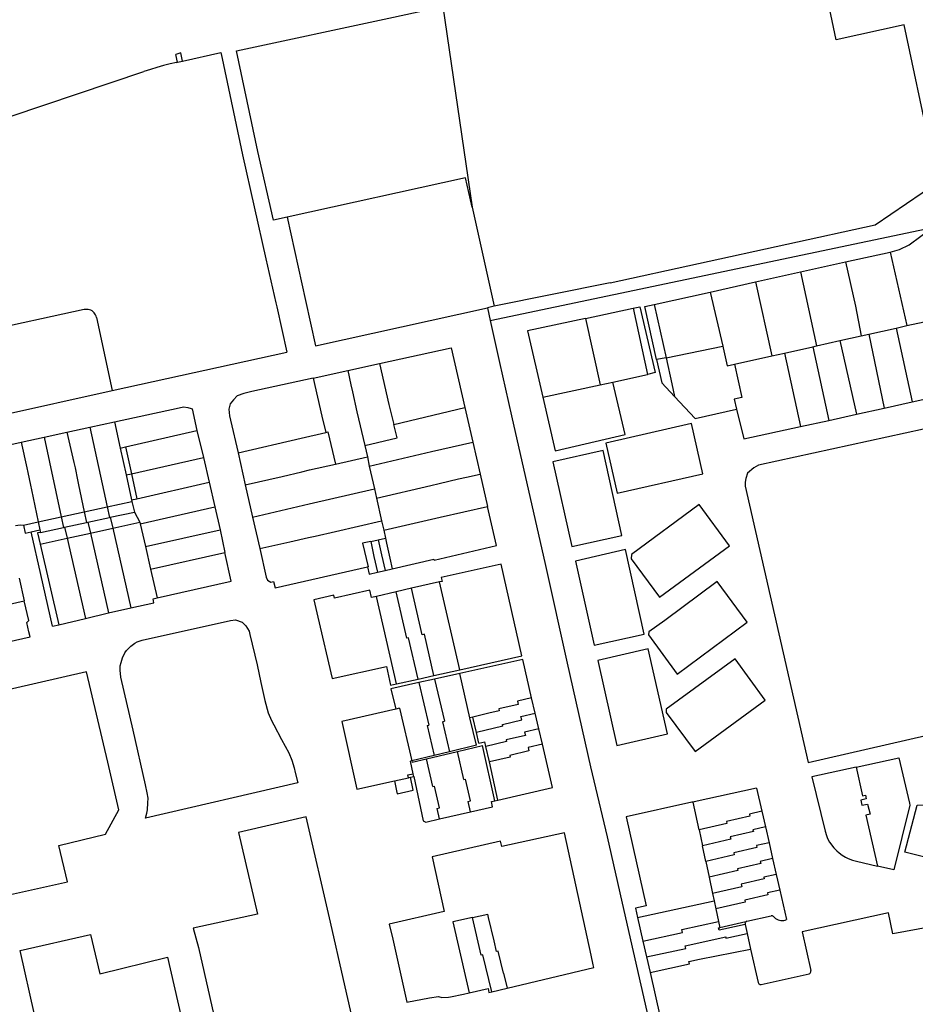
# Model space of a CAD drawing. Header units: inches. Extents: x 210911 to 224988, y 571697 to 586201.
# Tile 98 of 256: x 220650 to 220999, y 575161 to 575545. Entities that reach past the tile are written whole.
import ezdxf

# ---------------------------------------------------------------- set-up
doc = ezdxf.new("R2010")
doc.units = ezdxf.units.IN
doc.header["$MEASUREMENT"] = 0

msp = doc.modelspace()

# ---------------------------------------------------------------- linework, layer by layer
for points in [[(220880.345, 575442.236), (220983.626, 575464.92), (221008.175, 575481.487), (221005.277, 575494.558), (220995.042, 575542.937), (220968.468, 575537.082), (220960.368, 575575.462)], [(220754.25, 575467.86), (220748.909, 575466.678), (220742.853, 575493.555), (220734.562, 575532.766), (220793.959, 575545.592), (220815.019, 575550.138)], [(220815.019, 575550.138), (220826.448, 575471.792)], [(220713.452, 575528.77), (220712.733, 575532.029), (220710.79, 575531.37)], [(220711.461, 575528.331), (220710.79, 575531.37)], [(220713.452, 575528.77), (220728.397, 575532.071), (220728.887, 575529.761), (220736.852, 575492.21), (220746.004, 575451.588), (220749.869, 575434.43), (220750.221, 575432.867)], [(220711.155, 575528.264), (220708.571, 575527.665), (220706, 575527.01), (220703.444, 575526.301), (220700.903, 575525.538), (220698.379, 575524.721)], [(220711.155, 575528.264), (220711.461, 575528.331)], [(220711.461, 575528.331), (220713.452, 575528.77)], [(220631.356, 575502.099), (220646.615, 575507.252), (220698.379, 575524.721)], [(220826.448, 575471.792), (220823.91, 575483.28), (220754.25, 575467.86)], [(220826.448, 575471.792), (220835, 575433.09)], [(220754.25, 575467.86), (220761.48, 575435.3)], [(220833.452, 575427.524), (221005.99, 575463.793)], [(220989.514, 575454.267), (220993.188, 575455.277), (220996.971, 575457.054), (221005.99, 575463.793)], [(220972.124, 575450.399), (220989.514, 575454.267)], [(220989.514, 575454.267), (220996.087, 575425.57)], [(220954.566, 575446.494), (220972.124, 575450.399)], [(220972.124, 575450.399), (220976.011, 575433.09), (220978.234, 575421.558)], [(220936.95, 575442.576), (220954.566, 575446.494)], [(220954.566, 575446.494), (220960.853, 575417.652)], [(220880.345, 575442.236), (220835, 575433.09)], [(220919.331, 575438.656), (220936.95, 575442.576)], [(220936.95, 575442.576), (220943.322, 575413.712)], [(220897.469, 575433.794), (220919.331, 575438.656)], [(220919.331, 575438.656), (220924.272, 575417.572)], [(220761.48, 575435.3), (220765.38, 575417.71)], [(220675.13, 575431.8), (220634.49, 575422.98), (220641.5, 575390.38)], [(220679.88, 575428.74), (220679.737, 575429.243), (220679.529, 575429.723), (220679.261, 575430.171), (220678.936, 575430.581), (220678.56, 575430.945), (220678.14, 575431.256), (220677.683, 575431.51), (220677.197, 575431.701), (220676.689, 575431.828), (220676.17, 575431.887), (220675.647, 575431.878), (220675.13, 575431.8)], [(220750.221, 575432.867), (220754.193, 575415.235)], [(220765.38, 575417.71), (220832.44, 575432.524)], [(220835, 575433.09), (220832.44, 575432.524)], [(220832.44, 575432.524), (220833.452, 575427.524)], [(220870.616, 575428.287), (220889.311, 575432.302)], [(220889.311, 575432.302), (220891.858, 575432.85), (220897.861, 575407.218), (220894.896, 575406.496)], [(220889.311, 575432.302), (220894.896, 575406.496)], [(220898.388, 575412.362), (220893.787, 575432.991), (220897.469, 575433.794)], [(220897.469, 575433.794), (220902.176, 575412.951)], [(220679.88, 575428.74), (220686.04, 575400.16)], [(220833.452, 575427.524), (220837.175, 575411.087), (220841.841, 575390.381), (220855.006, 575331.968), (220863.552, 575293.755), (220872.584, 575253.369), (220879.101, 575225.996), (220885.605, 575197.338), (220895.851, 575152.148), (220896.8, 575148.616), (220901.726, 575126.559), (220909.182, 575094.12), (220918.209, 575053.557), (220918.349, 575052.99), (220922.641, 575035.787)], [(220870.616, 575428.287), (220848.061, 575423.443), (220854.014, 575397.622)], [(220870.616, 575428.287), (220876.368, 575402.388)], [(220996.087, 575425.57), (221002.816, 575427.082)], [(220981.15, 575422.213), (220991.808, 575424.608)], [(220991.808, 575424.608), (220996.087, 575425.57)], [(220991.808, 575424.608), (220998.169, 575395.764)], [(220960.853, 575417.652), (220969.858, 575419.676)], [(220969.858, 575419.676), (220978.234, 575421.558)], [(220969.858, 575419.676), (220976.359, 575390.944)], [(220978.234, 575421.558), (220981.15, 575422.213)], [(220981.15, 575422.213), (220987.191, 575393.338)], [(220790.354, 575410.758), (220818.255, 575416.902), (220823.602, 575393.582)], [(220902.176, 575412.951), (220924.272, 575417.572)], [(220924.272, 575417.572), (220924.441, 575416.851), (220925.94, 575409.807), (220928.761, 575410.44)], [(220948.291, 575414.829), (220959.34, 575417.312)], [(220959.34, 575417.312), (220960.853, 575417.652)], [(220959.34, 575417.312), (220965.584, 575388.563)], [(220686.04, 575400.16), (220754.193, 575415.235)], [(220902.176, 575412.951), (220898.388, 575412.362)], [(220898.388, 575412.362), (220900.423, 575403.238)], [(220902.176, 575412.951), (220904.4, 575402.79)], [(220928.761, 575410.44), (220943.322, 575413.712)], [(220943.322, 575413.712), (220948.291, 575414.829)], [(220948.291, 575414.829), (220954.544, 575386.124)], [(220764.371, 575405.036), (220777.892, 575408.013)], [(220777.892, 575408.013), (220790.354, 575410.758)], [(220777.892, 575408.013), (220779.139, 575402.45), (220779.787, 575399.666), (220781.505, 575391.859), (220784.585, 575378.709)], [(220790.354, 575410.758), (220793.973, 575394.696), (220795.933, 575387.01)], [(220928.761, 575410.44), (220931.638, 575397.442), (220928.659, 575396.792)], [(220764.371, 575405.036), (220740.549, 575399.79), (220737.349, 575399.06), (220734.832, 575398.194), (220733.324, 575396.639), (220732.059, 575395.061), (220731.532, 575392.994), (220731.81, 575390.387), (220732.207, 575388.581), (220735.106, 575375.837)], [(220764.371, 575405.036), (220767.784, 575390.217), (220769.356, 575383.833)], [(220881.327, 575403.445), (220894.896, 575406.496)], [(220641.5, 575390.38), (220686.04, 575400.16)], [(220854.014, 575397.622), (220858.874, 575376.72), (220886.135, 575383.065), (220881.327, 575403.445)], [(220854.014, 575397.622), (220876.368, 575402.388)], [(220876.368, 575402.388), (220881.327, 575403.445)], [(220905.394, 575397.93), (220900.423, 575403.238)], [(220904.4, 575402.79), (220905.394, 575397.93)], [(220905.394, 575397.93), (220913.445, 575389.333), (220929.614, 575392.924)], [(220928.659, 575396.792), (220929.614, 575392.924)], [(220998.169, 575395.764), (221009.463, 575398.26)], [(220686.95, 575388.019), (220712.157, 575393.504), (220713.796, 575393.815), (220715.515, 575393.595), (220716.849, 575393.136), (220717.169, 575393.013), (220719.064, 575384.624)], [(220795.933, 575387.01), (220823.602, 575393.582)], [(220823.602, 575393.582), (220826.713, 575380.016)], [(220929.614, 575392.924), (220932.486, 575381.3), (220954.544, 575386.124)], [(221068.372, 575315.265), (221066.052, 575325.529), (221062.665, 575324.693), (221054.701, 575361.01), (221047.274, 575394.127), (221045.487, 575394.449), (220938.14, 575371.084), (220936.371, 575370.074), (220933.89, 575368.018), (220933.198, 575365.934), (220932.979, 575364.401), (220933.006, 575362.871), (220957.545, 575255.028), (221019.29, 575269.21), (221029.284, 575271.439), (221052.099, 575276.565)], [(220976.359, 575390.944), (220987.191, 575393.338)], [(220987.191, 575393.338), (220998.169, 575395.764)], [(220954.544, 575386.124), (220965.584, 575388.563)], [(220965.584, 575388.563), (220976.359, 575390.944)], [(220668.345, 575383.933), (220677.313, 575385.902)], [(220677.313, 575385.902), (220686.95, 575388.019)], [(220677.313, 575385.902), (220684.03, 575354.755)], [(220686.95, 575388.019), (220689.191, 575377.748)], [(220691.186, 575378.247), (220719.064, 575384.624)], [(220719.064, 575384.624), (220721.61, 575374.119)], [(220784.585, 575378.709), (220797.187, 575381.688), (220795.933, 575387.01)], [(220916.434, 575367.752), (220911.974, 575387.346), (220878.57, 575379.694), (220883.049, 575360.1), (220916.434, 575367.752)], [(220650.46, 575380.004), (220659.428, 575381.974)], [(220659.428, 575381.974), (220668.345, 575383.933)], [(220659.428, 575381.974), (220666.133, 575350.881)], [(220668.345, 575383.933), (220671.086, 575372.064), (220671.514, 575370.087), (220672.477, 575365.339), (220672.895, 575363.41), (220675.091, 575352.82)], [(220735.106, 575375.837), (220759.72, 575381.662), (220769.356, 575383.833)], [(220769.356, 575383.833), (220770.149, 575384.048), (220773.104, 575371.518)], [(220641.601, 575378.059), (220650.46, 575380.004)], [(220650.46, 575380.004), (220652.706, 575370.028), (220653.102, 575368.201), (220654.134, 575363.257), (220654.515, 575361.497), (220657.179, 575348.943)], [(220689.191, 575377.748), (220691.186, 575378.247)], [(220689.191, 575377.748), (220691.471, 575367.294)], [(220691.186, 575378.247), (220693.499, 575367.743)], [(220784.585, 575378.709), (220785.562, 575374.335)], [(220786.307, 575370.647), (220810.622, 575376.357), (220826.713, 575380.016)], [(220826.713, 575380.016), (220829.566, 575367.57)], [(220693.499, 575367.743), (220721.61, 575374.119)], [(220721.61, 575374.119), (220723.864, 575364.416)], [(220735.106, 575375.837), (220737.94, 575363.383)], [(220773.104, 575371.518), (220785.562, 575374.335)], [(220785.562, 575374.335), (220786.307, 575370.647)], [(220884.9, 575343.68), (220877.548, 575376.74), (220857.948, 575372.319), (220865.354, 575339.368), (220884.9, 575343.68)], [(220737.94, 575363.383), (220752.348, 575366.717), (220759.947, 575368.525), (220762.988, 575369.23), (220773.104, 575371.518)], [(220786.307, 575370.647), (220788.291, 575361.866)], [(220691.471, 575367.294), (220693.499, 575367.743)], [(220691.471, 575367.294), (220693.598, 575357.537)], [(220693.499, 575367.743), (220695.6, 575358.002)], [(220789.106, 575358.259), (220810.392, 575363.169), (220813.528, 575363.884), (220821.13, 575365.682), (220824.252, 575366.394), (220829.566, 575367.57)], [(220829.566, 575367.57), (220832.448, 575355.001)], [(220695.6, 575358.002), (220723.864, 575364.416)], [(220723.864, 575364.416), (220726.095, 575354.762)], [(220737.94, 575363.383), (220740.8, 575350.817)], [(220740.8, 575350.817), (220762.896, 575356), (220788.291, 575361.866)], [(220788.291, 575361.866), (220789.106, 575358.259)], [(220693.598, 575357.537), (220695.6, 575358.002)], [(220789.106, 575358.259), (220791.116, 575349.414)], [(220675.091, 575352.82), (220684.03, 575354.755)], [(220684.03, 575354.755), (220693.73, 575356.855)], [(220684.03, 575354.755), (220684.914, 575350.654)], [(220693.598, 575357.537), (220693.73, 575356.855)], [(220693.73, 575356.855), (220694.669, 575352.757)], [(220696.97, 575348.138), (220726.095, 575354.762)], [(220726.095, 575354.762), (220728.094, 575345.786)], [(220791.938, 575345.679), (220813.939, 575350.729), (220832.448, 575355.001)], [(220795.305, 575330.666), (220811.532, 575334.41), (220811.654, 575334.007), (220835.942, 575339.765), (220832.448, 575355.001)], [(220926.792, 575339.56), (220915.03, 575355.746), (220888.63, 575336.171), (220888.48, 575334.582), (220899.484, 575319.594), (220926.792, 575339.56)], [(220657.179, 575348.943), (220666.133, 575350.881)], [(220666.133, 575350.881), (220675.091, 575352.82)], [(220666.133, 575350.881), (220667.015, 575346.794)], [(220675.091, 575352.82), (220675.941, 575348.719)], [(220676.54, 575348.848), (220684.914, 575350.654)], [(220684.914, 575350.654), (220685.292, 575350.736)], [(220685.292, 575350.736), (220694.669, 575352.757)], [(220685.292, 575350.736), (220686.249, 575346.529)], [(220694.669, 575352.757), (220696.824, 575348.779)], [(220740.8, 575350.817), (220743.663, 575338.578)], [(220648.311, 575347.473), (220650.123, 575347.856), (220651.354, 575347.682)], [(220651.354, 575347.682), (220657.179, 575348.943)], [(220651.354, 575347.682), (220652.065, 575344.6), (220654.346, 575345.115)], [(220657.179, 575348.943), (220657.825, 575345.9)], [(220658.046, 575344.86), (220667.015, 575346.794)], [(220667.015, 575346.794), (220667.447, 575346.85)], [(220667.447, 575346.85), (220675.941, 575348.719)], [(220667.447, 575346.85), (220668.425, 575342.554)], [(220675.941, 575348.719), (220676.54, 575348.848)], [(220676.54, 575348.848), (220677.504, 575344.544)], [(220677.504, 575344.544), (220686.249, 575346.529)], [(220686.249, 575346.529), (220696.824, 575348.779)], [(220686.249, 575346.529), (220693.239, 575315.371)], [(220696.824, 575348.779), (220696.97, 575348.138)], [(220696.97, 575348.138), (220698.988, 575339.291)], [(220743.663, 575338.578), (220755.373, 575341.14), (220762.546, 575342.804), (220765.226, 575343.37), (220773.094, 575345.194), (220791.116, 575349.414)], [(220791.116, 575349.414), (220791.938, 575345.679)], [(220654.346, 575345.115), (220657.825, 575345.9)], [(220662.785, 575308.223), (220658.172, 575328.371), (220654.346, 575345.115)], [(220658.046, 575344.86), (220656.939, 575344.621), (220657.941, 575340.257)], [(220657.825, 575345.9), (220658.046, 575344.86)], [(220657.941, 575340.257), (220668.425, 575342.554)], [(220668.425, 575342.554), (220677.504, 575344.544)], [(220668.425, 575342.554), (220675.657, 575311.276)], [(220677.504, 575344.544), (220684.536, 575313.428)], [(220698.988, 575339.291), (220728.094, 575345.786)], [(220728.094, 575345.786), (220730.004, 575337.031)], [(220789.726, 575341.983), (220792.604, 575342.639)], [(220791.938, 575345.679), (220792.604, 575342.639)], [(220792.604, 575342.639), (220793.036, 575340.692), (220794.389, 575334.79), (220795.305, 575330.666)], [(220657.941, 575340.257), (220665.149, 575308.784)], [(220698.988, 575339.291), (220700.995, 575330.494)], [(220743.663, 575338.578), (220746.136, 575327.368), (220746.668, 575326.245), (220747.871, 575325.466), (220748.98, 575325.695), (220749.543, 575323.192), (220785.559, 575331.405)], [(220786.869, 575341.331), (220783.731, 575340.616), (220785.862, 575331.391), (220785.559, 575331.405)], [(220786.869, 575341.331), (220789.726, 575341.983)], [(220786.869, 575341.331), (220788.151, 575335.443), (220789.485, 575329.31)], [(220789.726, 575341.983), (220791.062, 575336.107), (220792.451, 575330.001)], [(220700.995, 575330.494), (220730.004, 575337.031)], [(220703.552, 575319.28), (220732.479, 575325.856), (220730.004, 575337.031)], [(220893.504, 575305.136), (220886.274, 575338.105), (220866.712, 575333.632), (220874.03, 575300.782), (220893.504, 575305.136)], [(220785.559, 575331.405), (220786.293, 575328.567), (220789.485, 575329.31)], [(220821.618, 575291.232), (220845.851, 575296.675), (220837.731, 575332.483), (220814.378, 575327.277), (220814.723, 575325.742)], [(220649.707, 575327.009), (220651.734, 575318.116)], [(220700.995, 575330.494), (220703.552, 575319.28)], [(220789.485, 575329.31), (220792.451, 575330.001)], [(220792.451, 575330.001), (220795.305, 575330.666)], [(220813.669, 575325.501), (220802.8, 575323.015)], [(220814.723, 575325.742), (220813.669, 575325.501)], [(220821.618, 575291.232), (220813.669, 575325.501)], [(220933.754, 575309.754), (220921.984, 575325.644), (220901.578, 575310.483), (220895.338, 575305.995), (220895.239, 575304.847), (220906.448, 575289.542), (220933.754, 575309.754)], [(220693.239, 575315.371), (220702.318, 575317.342), (220701.981, 575318.92), (220703.552, 575319.28)], [(220789.117, 575319.885), (220787.228, 575319.453), (220786.545, 575322.263), (220772.753, 575319.153), (220772.538, 575320.303), (220764.73, 575318.552), (220766.283, 575311.812)], [(220796.836, 575321.651), (220789.117, 575319.885)], [(220796.988, 575285.7), (220789.117, 575319.885)], [(220802.8, 575323.015), (220796.836, 575321.651)], [(220805.391, 575287.587), (220801.669, 575303.695), (220800.963, 575303.52), (220796.836, 575321.651)], [(220811.527, 575288.965), (220807.798, 575305.111), (220806.921, 575304.905), (220802.8, 575323.015)], [(220620.531, 575311.067), (220651.734, 575318.116)], [(220653.55, 575306.053), (220652.7, 575309.656), (220653.484, 575310.438), (220651.734, 575318.116)], [(220684.536, 575313.428), (220693.239, 575315.371)], [(220675.657, 575311.276), (220684.536, 575313.428)], [(220766.283, 575311.812), (220771.806, 575287.849), (220793.007, 575292.528)], [(220662.785, 575308.223), (220665.149, 575308.784)], [(220665.149, 575308.784), (220675.657, 575311.276)], [(220743.992, 575286.255), (220745.608, 575279.216), (220746.932, 575274.481), (220748.232, 575271.488), (220749.098, 575269.754), (220752.073, 575264.067), (220754.917, 575258.841), (220756.14, 575255.957), (220756.969, 575252.893), (220757.365, 575251.087), (220758.409, 575247.056), (220699.05, 575233.333), (220699.568, 575235.285), (220699.791, 575236.584), (220699.985, 575239.262), (220700.01, 575241.072), (220699.686, 575243.19), (220699.025, 575246.341), (220694.151, 575267.633), (220689.367, 575288.337), (220689.072, 575291.062), (220689.115, 575292.754), (220689.456, 575294.07), (220690.028, 575295.844), (220690.986, 575297.856), (220691.566, 575298.787), (220693.301, 575300.437), (220694.814, 575301.571), (220695.76, 575302.076), (220697.766, 575302.744), (220732.162, 575310.52), (220734.063, 575310.689), (220736.664, 575309.822), (220738.201, 575308.431), (220739.433, 575306.271), (220739.69, 575304.985), (220742.521, 575293.135), (220743.992, 575286.255)], [(220623.218, 575299.103), (220623.634, 575297.25), (220654.017, 575304.073), (220653.55, 575306.053)], [(220902.636, 575266.188), (220895.155, 575299.393), (220875.507, 575294.83), (220882.914, 575261.634), (220902.636, 575266.188)], [(220793.007, 575292.528), (220794.567, 575285.156), (220796.988, 575285.7)], [(220849.659, 575280.314), (220846.191, 575295.215), (220822.768, 575290.02)], [(220940.749, 575279.342), (220929.033, 575295.448), (220902.174, 575275.888), (220902.132, 575274.592), (220913.514, 575259.333), (220940.749, 575279.342)], [(220688.601, 575236.597), (220684.294, 575255.137), (220676.006, 575290.442), (220627.686, 575279.403), (220645.123, 575203.244), (220668.551, 575208.517), (220665.251, 575222.638), (220683.354, 575227.098), (220688.601, 575236.597)], [(220805.391, 575287.587), (220811.527, 575288.965)], [(220811.527, 575288.965), (220821.618, 575291.232)], [(220821.597, 575289.76), (220811.798, 575287.586)], [(220822.768, 575290.02), (220821.597, 575289.76)], [(220825.594, 575272.512), (220821.597, 575289.76)], [(220805.676, 575286.228), (220794.718, 575283.797), (220796.634, 575275.862)], [(220796.988, 575285.7), (220805.391, 575287.587)], [(220811.798, 575287.586), (220805.676, 575286.228)], [(220805.676, 575286.228), (220809.584, 575269.631)], [(220811.798, 575287.586), (220815.669, 575271.11)], [(220849.659, 575280.314), (220844.081, 575279.01), (220844.386, 575277.705), (220836.845, 575276.031), (220837.042, 575275.189), (220832.974, 575274.238), (220826.762, 575272.785)], [(220851.066, 575274.266), (220849.659, 575280.314)], [(220796.634, 575275.862), (220775.567, 575271.083), (220781.525, 575244.658), (220796.112, 575247.859)], [(220798.142, 575276.204), (220796.634, 575275.862)], [(220798.142, 575276.204), (220802.876, 575255.738)], [(220838.277, 575269.897), (220845.801, 575271.657), (220845.496, 575272.962), (220851.066, 575274.266)], [(220852.471, 575268.23), (220851.066, 575274.266)], [(220808.909, 575269.458), (220809.584, 575269.631)], [(220808.909, 575269.458), (220811.605, 575257.82)], [(220814.946, 575270.927), (220815.669, 575271.11)], [(220814.946, 575270.927), (220817.647, 575259.261)], [(220826.762, 575272.785), (220825.594, 575272.512)], [(220828.088, 575261.751), (220825.594, 575272.512)], [(220828.157, 575266.767), (220826.762, 575272.785)], [(220838.445, 575269.173), (220838.277, 575269.897)], [(220838.445, 575269.173), (220828.157, 575266.767)], [(220829.12, 575262.613), (220828.157, 575266.767)], [(220852.471, 575268.23), (220846.907, 575266.929), (220847.212, 575265.623), (220839.663, 575263.858)], [(220853.879, 575262.178), (220852.471, 575268.23)], [(220828.088, 575261.751), (220817.647, 575259.261)], [(220820.73, 575259.379), (220830.48, 575261.704)], [(220829.12, 575262.613), (220831.384, 575263.154)], [(220835.357, 575240.094), (220830.48, 575261.704)], [(220831.801, 575261.307), (220831.384, 575263.154)], [(220839.663, 575263.858), (220839.812, 575263.181), (220831.801, 575261.307)], [(220836.527, 575240.365), (220857.808, 575245.294), (220853.879, 575262.178)], [(220853.879, 575262.178), (220848.321, 575260.879), (220848.627, 575259.574), (220841.104, 575257.814)], [(220811.605, 575257.82), (220802.876, 575255.738)], [(220808.627, 575256.493), (220820.73, 575259.379)], [(220817.647, 575259.261), (220811.605, 575257.82)], [(220823.202, 575248.432), (220820.73, 575259.379)], [(220833.168, 575255.247), (220831.801, 575261.307)], [(220841.104, 575257.814), (220841.277, 575257.143), (220833.168, 575255.247)], [(220802.611, 575255.675), (220802.357, 575255.614)], [(220803.432, 575250.614), (220802.357, 575255.614)], [(220802.876, 575255.738), (220802.611, 575255.675)], [(220802.876, 575255.738), (220803.011, 575255.154)], [(220803.011, 575255.154), (220808.627, 575256.493)], [(220811.072, 575245.673), (220808.627, 575256.493)], [(220836.527, 575240.365), (220833.168, 575255.247)], [(220976.234, 575253.185), (220992.909, 575256.839), (220997.095, 575239.229), (220997.157, 575238.336), (220990.923, 575213.122), (220984.558, 575214.554)], [(220801.628, 575249.085), (220801.361, 575250.188), (220803.432, 575250.614)], [(220803.651, 575249.598), (220803.432, 575250.614)], [(220976.234, 575253.185), (220958.925, 575249.392), (220964.125, 575228.178), (220964.671, 575226.584), (220965.132, 575225.418), (220965.884, 575224.01), (220967.58, 575221.677), (220968.681, 575220.596), (220969.658, 575219.778), (220970.747, 575218.932), (220972.055, 575218.15), (220973.198, 575217.583), (220974.784, 575216.971), (220976.355, 575216.545), (220984.558, 575214.554)], [(220976.234, 575253.185), (220978.749, 575242.007), (220979.858, 575242.234), (220980.161, 575240.837), (220978.131, 575240.369), (220978.541, 575238.324), (220980.702, 575238.764), (220981.673, 575234.811), (220980.047, 575234.44), (220984.558, 575214.554)], [(220796.112, 575247.859), (220796.973, 575243.987), (220797.158, 575242.828), (220803.44, 575244.268), (220802.378, 575249.269)], [(220796.112, 575247.859), (220801.628, 575249.085)], [(220801.628, 575249.085), (220801.906, 575249.147), (220802.378, 575249.269)], [(220802.378, 575249.269), (220803.651, 575249.598)], [(220803.651, 575249.598), (220807.376, 575232.285), (220808.357, 575231.772), (220813.709, 575232.996)], [(220823.202, 575248.432), (220823.851, 575248.58)], [(220825.78, 575235.758), (220824.863, 575239.825), (220825.781, 575240.032), (220823.851, 575248.58)], [(220811.072, 575245.673), (220811.706, 575245.811)], [(220813.658, 575237.296), (220811.706, 575245.811)], [(220937.377, 575245.026), (220913.093, 575239.714)], [(220937.377, 575245.026), (220939.439, 575236.03)], [(220825.78, 575235.758), (220834.42, 575237.735), (220833.988, 575239.777), (220835.357, 575240.094)], [(220835.357, 575240.094), (220836.527, 575240.365)], [(220912.184, 575239.515), (220886.497, 575233.897), (220894.402, 575199.089), (220890.184, 575198.155), (220891.014, 575194.482)], [(220912.638, 575239.614), (220912.184, 575239.515)], [(220913.093, 575239.714), (220912.638, 575239.614)], [(220914.952, 575228.729), (220912.638, 575239.614)], [(220812.761, 575237.094), (220813.658, 575237.296)], [(220813.709, 575232.996), (220812.761, 575237.094)], [(220813.709, 575232.996), (220825.78, 575235.758)], [(220939.439, 575236.03), (220934.614, 575234.856), (220934.768, 575234.151), (220925.672, 575232.069), (220925.865, 575231.226), (220914.952, 575228.729)], [(220939.439, 575236.03), (220940.851, 575229.873)], [(221028.294, 575211.695), (220995.226, 575220.105), (221000, 575238.348), (221003.819, 575238.494), (221007.541, 575237.602), (221032.976, 575231.194), (221029.549, 575216.927)], [(220783.068, 575126.653), (220784.91, 575129.335), (220785.187, 575130.28), (220785.053, 575131.945), (220781.381, 575148.123), (220776.237, 575170.398), (220771.202, 575192.749), (220761.678, 575233.863), (220735.28, 575227.728), (220742.738, 575195.812), (220717.612, 575190.414), (220719.661, 575182.899), (220732.262, 575127.143), (220733.321, 575123.752), (220733.939, 575122.462), (220734.503, 575121.524), (220735.371, 575120.573), (220736.492, 575119.54), (220739.843, 575117.703), (220741.268, 575117.439), (220742.87, 575117.53)], [(220873.684, 575176.112), (220872.86, 575179.859), (220862.501, 575227.612), (220837.994, 575222.205), (220837.485, 575224.355), (220810.792, 575218.176), (220815.549, 575196.9)], [(220914.952, 575228.729), (220916.265, 575222.553)], [(220940.851, 575229.873), (220936.001, 575228.762), (220936.164, 575228.053), (220927.111, 575225.98), (220927.316, 575225.083), (220916.265, 575222.553)], [(220940.851, 575229.873), (220942.263, 575223.715)], [(220942.263, 575223.715), (220937.411, 575222.605), (220937.572, 575221.9), (220928.504, 575219.824), (220928.69, 575219.013), (220917.559, 575216.465)], [(220942.263, 575223.715), (220943.672, 575217.569)], [(220917.559, 575216.465), (220916.265, 575222.553)], [(220917.559, 575216.465), (220918.879, 575210.258)], [(220943.672, 575217.569), (220938.818, 575216.457), (220939.021, 575215.573), (220929.968, 575213.501), (220930.12, 575212.834), (220918.879, 575210.258)], [(220943.672, 575217.569), (220945.09, 575211.383)], [(220918.879, 575210.258), (220920.217, 575203.966)], [(220945.09, 575211.383), (220940.235, 575210.27), (220940.39, 575209.592), (220931.387, 575207.531), (220931.606, 575206.577), (220920.217, 575203.966)], [(220945.09, 575211.383), (220946.499, 575205.236)], [(220920.217, 575203.966), (220920.832, 575201.071)], [(220946.499, 575205.236), (220941.642, 575204.123), (220941.811, 575203.381), (220932.793, 575201.317), (220932.978, 575200.505), (220921.511, 575197.876)], [(220946.499, 575205.236), (220949.143, 575193.706)], [(220891.014, 575194.482), (220920.832, 575201.071)], [(220920.832, 575201.071), (220921.511, 575197.876)], [(220815.549, 575196.9), (220794.127, 575192.006), (220795.448, 575186.153)], [(220921.511, 575197.876), (220922.563, 575192.931)], [(221016.689, 575192.993), (220990.541, 575188.231), (220988.91, 575196.33), (220955.16, 575188.917), (220958.6, 575173.816)], [(220826.561, 575194.578), (220818.883, 575192.907), (220824.105, 575170.18), (220825.269, 575165.098)], [(220826.561, 575194.578), (220832.576, 575195.887)], [(220834.074, 575165.529), (220830.663, 575180.025), (220830.02, 575179.878), (220826.561, 575194.578)], [(220832.885, 575194.551), (220832.576, 575195.887)], [(220834.99, 575185.47), (220832.885, 575194.551)], [(220891.014, 575194.482), (220893.083, 575185.323)], [(220893.083, 575185.323), (220908.488, 575188.678), (220908.241, 575189.815), (220922.563, 575192.931)], [(220922.563, 575192.931), (220923.067, 575190.559)], [(220933.195, 575192.836), (220923.067, 575190.559)], [(220932.941, 575192.422), (220932.898, 575192.182), (220932.917, 575191.939)], [(220933.195, 575192.836), (220933.041, 575192.645), (220932.941, 575192.422)], [(220933.649, 575193.086), (220933.405, 575192.991), (220933.195, 575192.836)], [(220933.649, 575193.086), (220943.152, 575195.162)], [(220943.969, 575194.941), (220943.789, 575195.065), (220943.586, 575195.146), (220943.37, 575195.179), (220943.152, 575195.162)], [(220943.969, 575194.941), (220944.368, 575194.538), (220944.813, 575194.186), (220945.298, 575193.893), (220945.816, 575193.662), (220946.359, 575193.496), (220946.917, 575193.399), (220947.484, 575193.371), (220948.049, 575193.414), (220948.605, 575193.526), (220949.143, 575193.706)], [(220895.853, 575173.059), (220903.467, 575139.348), (220936.153, 575146.763), (220938.301, 575137.429), (220968.29, 575144.332), (220970.19, 575136.44), (221002.757, 575144.04), (221004.076, 575138.241), (221030.219, 575144.141), (221019.793, 575189.376)], [(220924.697, 575189.975), (220922.806, 575189.55), (220922.613, 575190.458), (220923.067, 575190.559)], [(220932.943, 575191.826), (220924.697, 575189.975)], [(220932.917, 575191.939), (220932.943, 575191.826)], [(220932.943, 575191.826), (220933.74, 575188.3)], [(220668.545, 575100.767), (220667.335, 575105.736), (220661.26, 575131.747), (220650.159, 575181.722), (220677.593, 575187.921), (220681.151, 575172.526), (220707.643, 575179.03), (220722.111, 575115.439), (220704.862, 575111.327), (220705.293, 575109.496)], [(220795.448, 575186.153), (220801.019, 575161.474), (220809.841, 575163.242), (220813.38, 575163.721), (220814.638, 575163.371), (220817.163, 575163.395), (220817.977, 575163.58), (220823.06, 575164.596), (220825.269, 575165.098)], [(220836.563, 575181.405), (220835.979, 575181.268), (220834.99, 575185.47)], [(220893.083, 575185.323), (220894.475, 575179.162)], [(220894.475, 575179.162), (220909.799, 575182.5), (220909.57, 575183.55), (220925.366, 575186.992), (220925.467, 575186.544), (220933.74, 575188.3)], [(220933.74, 575188.3), (220935.107, 575182.252)], [(220838.741, 575172.791), (220836.563, 575181.405)], [(220895.853, 575173.059), (220911.21, 575176.404), (220910.988, 575177.421), (220915.132, 575178.324), (220935.107, 575182.252)], [(220935.107, 575182.252), (220938.059, 575169.195)], [(220894.475, 575179.162), (220895.853, 575173.059)], [(220840.111, 575166.97), (220873.924, 575175.04), (220873.684, 575176.112)], [(220957.909, 575172.62), (220958.149, 575172.712), (220958.355, 575172.866), (220958.513, 575173.069), (220958.61, 575173.307), (220958.64, 575173.562), (220958.6, 575173.816)], [(220838.741, 575172.791), (220840.111, 575166.97)], [(220939.26, 575168.456), (220957.909, 575172.62)], [(220825.269, 575165.098), (220832.647, 575166.773)], [(220832.647, 575166.773), (220833.005, 575165.274), (220834.074, 575165.529)], [(220834.074, 575165.529), (220840.111, 575166.97)], [(220938.059, 575169.195), (220938.141, 575168.943), (220938.289, 575168.724), (220938.493, 575168.555), (220938.736, 575168.449), (220938.998, 575168.415), (220939.26, 575168.456)]]:
    msp.add_lwpolyline(points)

doc.saveas('drawing.dxf')
